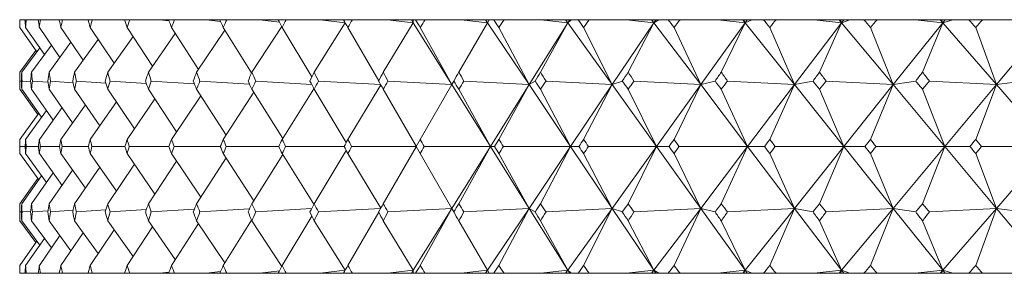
# Model space of a CAD drawing. Header units: inches. Extents: x 1.9 to 18.8, y 1.1 to 16.1.
# Tile 29 of 34: x 16.773 to 17.259, y 11.302 to 11.427. Entities that reach past the tile are written whole.
import ezdxf

# ---------------------------------------------------------------- set-up
doc = ezdxf.new("R2010")
doc.units = ezdxf.units.IN
doc.header["$MEASUREMENT"] = 0

msp = doc.modelspace()

# ---------------------------------------------------------------- linework, layer by layer
at = {"color": 7, "linetype": 'Continuous', "lineweight": 15}
for p, q in [((16.7734, 11.42742), (16.77328, 11.42742)), ((16.7734, 11.42742), (16.77591, 11.42742)), ((16.77653, 11.42742), (16.77591, 11.42742)), ((16.77653, 11.42742), (16.78243, 11.42742)), ((16.78355, 11.42742), (16.78243, 11.42742)), ((16.78355, 11.42742), (16.79282, 11.42742)), ((16.79443, 11.42742), (16.79282, 11.42742)), ((16.79443, 11.42742), (16.80704, 11.42742)), ((16.80914, 11.42742), (16.80704, 11.42742)), ((16.80914, 11.42742), (16.8233, 11.42742)), ((16.82512, 11.42718), (16.8233, 11.42742)), ((16.8233, 11.42742), (16.82503, 11.42742)), ((16.82762, 11.42742), (16.82503, 11.42742)), ((16.82762, 11.42742), (16.84253, 11.42742)), ((16.84696, 11.42684), (16.84253, 11.42742)), ((16.84253, 11.42742), (16.84673, 11.42742)), ((16.84978, 11.42742), (16.84673, 11.42742)), ((16.84978, 11.42742), (16.86539, 11.42742)), ((16.87245, 11.42653), (16.86539, 11.42742)), ((16.86539, 11.42742), (16.87204, 11.42742)), ((16.87556, 11.42742), (16.87204, 11.42742)), ((16.87556, 11.42742), (16.8918, 11.42742)), ((16.90148, 11.42624), (16.8918, 11.42742)), ((16.8918, 11.42742), (16.90087, 11.42742)), ((16.90483, 11.42742), (16.90087, 11.42742)), ((16.90483, 11.42742), (16.92164, 11.42742)), ((16.93394, 11.42597), (16.92164, 11.42742)), ((16.92164, 11.42742), (16.93311, 11.42742)), ((16.9375, 11.42742), (16.93311, 11.42742)), ((16.9375, 11.42742), (16.95481, 11.42742)), ((16.96756, 11.42595), (16.95481, 11.42742)), ((16.95481, 11.42742), (16.96664, 11.42742)), ((16.96664, 11.42742), (16.96756, 11.42595)), ((16.96664, 11.42742), (16.96674, 11.42742)), ((16.96674, 11.42742), (16.96756, 11.42595)), ((16.96674, 11.42742), (16.96751, 11.42742)), ((16.96756, 11.42595), (16.96751, 11.42742)), ((16.96751, 11.42742), (16.96862, 11.42742)), ((16.97342, 11.42742), (16.96862, 11.42742)), ((16.97342, 11.42742), (16.99116, 11.42742)), ((17.00417, 11.42595), (16.99116, 11.42742)), ((16.99116, 11.42742), (17.00318, 11.42742)), ((17.00318, 11.42742), (17.00417, 11.42595)), ((17.00318, 11.42742), (17.00339, 11.42742)), ((17.00339, 11.42742), (17.00417, 11.42595)), ((17.00339, 11.42742), (17.00497, 11.42742)), ((17.00417, 11.42595), (17.00497, 11.42742)), ((17.00497, 11.42742), (17.00726, 11.42742)), ((17.01246, 11.42742), (17.00726, 11.42742)), ((17.01246, 11.42742), (17.03056, 11.42742)), ((17.04379, 11.42595), (17.03056, 11.42742)), ((17.03056, 11.42742), (17.04273, 11.42742)), ((17.04273, 11.42742), (17.04379, 11.42595)), ((17.04273, 11.42742), (17.04305, 11.42742)), ((17.04305, 11.42742), (17.04379, 11.42595)), ((17.04305, 11.42742), (17.04471, 11.42742)), ((17.04379, 11.42595), (17.04543, 11.42742)), ((17.04471, 11.42742), (17.04379, 11.42595)), ((17.04471, 11.42742), (17.04543, 11.42742)), ((17.04543, 11.42742), (17.04889, 11.42742)), ((17.05446, 11.42742), (17.04889, 11.42742)), ((17.05446, 11.42742), (17.07286, 11.42742)), ((17.08624, 11.42595), (17.07286, 11.42742)), ((17.07286, 11.42742), (17.08512, 11.42742)), ((17.08512, 11.42742), (17.08624, 11.42595)), ((17.08512, 11.42742), (17.08554, 11.42742)), ((17.08554, 11.42742), (17.08624, 11.42595)), ((17.08554, 11.42742), (17.08723, 11.42742)), ((17.08624, 11.42595), (17.08872, 11.42742)), ((17.08723, 11.42742), (17.08624, 11.42595)), ((17.08723, 11.42742), (17.08872, 11.42742)), ((17.08872, 11.42742), (17.09334, 11.42742)), ((17.09926, 11.42742), (17.09334, 11.42742)), ((17.09926, 11.42742), (17.11788, 11.42742)), ((17.13136, 11.42595), (17.11788, 11.42742)), ((17.11788, 11.42742), (17.13018, 11.42742)), ((17.13018, 11.42742), (17.13136, 11.42595)), ((17.13018, 11.42742), (17.13071, 11.42742)), ((17.13071, 11.42742), (17.13136, 11.42595)), ((17.13071, 11.42742), (17.13242, 11.42742)), ((17.13136, 11.42595), (17.13468, 11.42742)), ((17.13242, 11.42742), (17.13136, 11.42595)), ((17.13242, 11.42742), (17.13468, 11.42742)), ((17.13468, 11.42742), (17.14044, 11.42742)), ((17.14668, 11.42742), (17.14044, 11.42742)), ((17.14668, 11.42742), (17.16544, 11.42742)), ((17.17898, 11.42595), (17.16544, 11.42742)), ((17.16544, 11.42742), (17.17775, 11.42742)), ((17.17775, 11.42742), (17.17898, 11.42595)), ((17.17775, 11.42742), (17.17838, 11.42742)), ((17.17838, 11.42742), (17.17898, 11.42595)), ((17.17838, 11.42742), (17.1801, 11.42742)), ((17.17898, 11.42595), (17.18311, 11.42742)), ((17.1801, 11.42742), (17.17898, 11.42595)), ((17.1801, 11.42742), (17.18311, 11.42742)), ((17.18311, 11.42742), (17.18999, 11.42742)), ((17.19653, 11.42742), (17.18999, 11.42742)), ((17.19653, 11.42742), (17.21537, 11.42742)), ((17.2289, 11.42595), (17.21537, 11.42742)), ((17.21537, 11.42742), (17.22762, 11.42742)), ((17.22762, 11.42742), (17.2289, 11.42595)), ((17.22762, 11.42742), (17.22835, 11.42742)), ((17.22835, 11.42742), (17.2289, 11.42595)), ((17.22835, 11.42742), (17.23008, 11.42742)), ((17.2289, 11.42595), (17.23384, 11.42742)), ((17.23008, 11.42742), (17.2289, 11.42595)), ((17.23008, 11.42742), (17.23384, 11.42742)), ((17.23384, 11.42742), (17.2418, 11.42742)), ((17.24862, 11.42742), (17.2418, 11.42742)), ((17.24862, 11.42742), (17.26745, 11.42742)), ((16.77333, 11.42362), (16.78168, 11.41155)), ((16.77621, 11.42362), (16.78547, 11.4102)), ((16.78298, 11.42362), (16.79312, 11.40882)), ((16.79362, 11.42362), (16.8046, 11.40742)), ((16.80808, 11.42362), (16.81986, 11.40598)), ((16.82632, 11.42362), (16.83885, 11.40448)), ((16.84825, 11.42362), (16.86149, 11.40292)), ((16.86058, 11.40157), (16.8746, 11.42231)), ((16.87379, 11.42362), (16.88773, 11.4012)), ((16.88789, 11.40157), (16.90262, 11.42404)), ((16.90285, 11.42362), (16.91752, 11.39921)), ((16.91865, 11.40157), (16.93401, 11.42585)), ((16.93529, 11.42362), (16.95051, 11.39732)), ((16.95275, 11.40157), (16.96756, 11.42595)), ((16.96756, 11.42595), (16.98663, 11.39541)), ((16.97101, 11.42362), (16.98663, 11.39541)), ((16.99005, 11.40157), (17.00417, 11.42595)), ((17.00417, 11.42595), (17.02471, 11.39541)), ((17.00985, 11.42362), (17.02471, 11.39541)), ((17.04379, 11.42595), (17.02471, 11.39541)), ((17.0304, 11.40157), (17.04379, 11.42595)), ((17.04379, 11.42595), (17.0657, 11.39541)), ((17.05167, 11.42362), (17.0657, 11.39541)), ((17.08624, 11.42595), (17.0657, 11.39541)), ((17.07364, 11.40157), (17.08624, 11.42595)), ((17.08624, 11.42595), (17.10945, 11.39541)), ((17.09629, 11.42362), (17.10945, 11.39541)), ((17.13136, 11.42595), (17.10945, 11.39541)), ((17.11961, 11.40157), (17.13136, 11.42595)), ((17.13136, 11.42595), (17.15577, 11.39541)), ((17.14355, 11.42362), (17.15577, 11.39541)), ((17.17898, 11.42595), (17.15577, 11.39541)), ((17.16811, 11.40157), (17.17898, 11.42595)), ((17.17898, 11.42595), (17.20449, 11.39541)), ((17.19325, 11.42362), (17.20449, 11.39541)), ((17.2289, 11.42595), (17.20449, 11.39541)), ((17.21896, 11.40157), (17.2289, 11.42595)), ((17.2289, 11.42595), (17.25542, 11.39541)), ((17.2452, 11.42362), (17.25542, 11.39541)), ((17.28093, 11.42595), (17.25542, 11.39541)), ((16.80037, 11.40157), (16.81202, 11.41772)), ((16.81673, 11.40157), (16.82922, 11.41918)), ((16.83683, 11.40157), (16.85011, 11.42071)), ((16.77428, 11.40157), (16.78316, 11.41355)), ((16.77911, 11.40157), (16.78894, 11.41491)), ((16.78782, 11.40157), (16.79858, 11.4163)), ((16.78124, 11.41219), (16.77336, 11.40157)), ((16.77411, 11.39714), (16.7733, 11.39721)), ((16.78221, 11.3807), (16.77336, 11.39321)), ((16.78408, 11.37934), (16.77428, 11.39321)), ((16.77872, 11.39685), (16.77448, 11.39721)), ((16.78982, 11.37797), (16.77911, 11.39321)), ((16.78724, 11.3966), (16.77955, 11.39721)), ((16.7994, 11.37659), (16.78782, 11.39321)), ((16.79964, 11.39638), (16.78851, 11.39721)), ((16.81278, 11.37516), (16.80037, 11.39321)), ((16.81586, 11.39619), (16.80132, 11.39721)), ((16.82992, 11.3737), (16.81673, 11.39321)), ((16.83584, 11.39601), (16.81792, 11.39721)), ((16.85075, 11.37217), (16.83683, 11.39321)), ((16.85949, 11.39585), (16.83825, 11.39721)), ((16.87518, 11.37056), (16.86058, 11.39321)), ((16.88673, 11.39569), (16.86223, 11.39721)), ((16.90311, 11.36885), (16.88789, 11.39321)), ((16.91743, 11.39555), (16.88977, 11.39721)), ((16.90285, 11.36843), (16.91855, 11.39341)), ((16.93451, 11.36693), (16.91865, 11.39321)), ((16.95149, 11.39542), (16.92076, 11.39721)), ((16.93529, 11.36843), (16.95155, 11.3953)), ((16.96906, 11.36504), (16.95275, 11.39321)), ((16.98663, 11.39541), (16.95507, 11.39721)), ((16.97101, 11.36843), (16.98663, 11.39541)), ((16.98663, 11.39541), (16.98755, 11.39721)), ((16.98663, 11.39541), (17.00567, 11.36492)), ((17.00567, 11.36492), (16.99005, 11.39321)), ((17.02471, 11.39541), (16.99257, 11.39721)), ((17.02471, 11.39541), (17.00567, 11.36492)), ((17.00985, 11.36843), (17.02471, 11.39541)), ((17.02471, 11.39541), (17.02771, 11.39721)), ((17.02471, 11.39541), (17.04521, 11.36492)), ((17.04521, 11.36492), (17.0304, 11.39321)), ((17.0657, 11.39541), (17.03311, 11.39721)), ((17.0657, 11.39541), (17.04521, 11.36492)), ((17.05167, 11.36843), (17.0657, 11.39541)), ((17.0657, 11.39541), (17.07077, 11.39721)), ((17.0657, 11.39541), (17.08757, 11.36492)), ((17.08757, 11.36492), (17.07364, 11.39321)), ((17.10945, 11.39541), (17.07653, 11.39721)), ((17.10945, 11.39541), (17.08757, 11.36492)), ((17.09629, 11.36843), (17.10945, 11.39541)), ((17.10945, 11.39541), (17.11656, 11.39721)), ((17.10945, 11.39541), (17.13261, 11.36492)), ((17.13261, 11.36492), (17.11961, 11.39321)), ((17.15577, 11.39541), (17.12266, 11.39721)), ((17.15577, 11.39541), (17.13261, 11.36492)), ((17.14355, 11.36843), (17.15577, 11.39541)), ((17.15577, 11.39541), (17.1649, 11.39721)), ((17.15577, 11.39541), (17.18013, 11.36492)), ((17.18013, 11.36492), (17.16811, 11.39321)), ((17.20449, 11.39541), (17.17132, 11.39721)), ((17.20449, 11.39541), (17.18013, 11.36492)), ((17.19325, 11.36843), (17.20449, 11.39541)), ((17.20449, 11.39541), (17.21561, 11.39721)), ((17.20449, 11.39541), (17.22996, 11.36492)), ((17.22996, 11.36492), (17.21896, 11.39321)), ((17.25542, 11.39541), (17.22232, 11.39721)), ((17.25542, 11.39541), (17.22996, 11.36492)), ((17.2452, 11.36843), (17.25542, 11.39541)), ((17.25542, 11.39541), (17.26848, 11.39721)), ((17.25542, 11.39541), (17.28188, 11.36492)), ((16.82632, 11.36843), (16.84, 11.38841)), ((16.84825, 11.36843), (16.86266, 11.38998)), ((16.87379, 11.36843), (16.88887, 11.39163)), ((16.78298, 11.36843), (16.79418, 11.38407)), ((16.79362, 11.36843), (16.8057, 11.38547)), ((16.80808, 11.36843), (16.82099, 11.38692)), ((16.77333, 11.36843), (16.78267, 11.38133)), ((16.77621, 11.36843), (16.7865, 11.38269)), ((16.77595, 11.36492), (16.77339, 11.36492)), ((16.78251, 11.36492), (16.77647, 11.36492)), ((16.79294, 11.36492), (16.78345, 11.36492)), ((16.8072, 11.36492), (16.7943, 11.36492)), ((16.82524, 11.36492), (16.80897, 11.36492)), ((16.84697, 11.36492), (16.82741, 11.36492)), ((16.87232, 11.36492), (16.84954, 11.36492)), ((16.90119, 11.36492), (16.87527, 11.36492)), ((16.93346, 11.36492), (16.90451, 11.36492)), ((16.969, 11.36492), (16.93714, 11.36492)), ((16.96906, 11.36481), (16.95275, 11.33664)), ((16.97101, 11.36843), (16.969, 11.36492)), ((16.969, 11.36492), (16.97101, 11.36142)), ((17.00567, 11.36492), (16.97303, 11.36492)), ((16.98663, 11.33444), (17.00567, 11.36492)), ((17.00567, 11.36492), (16.99005, 11.33664)), ((17.02471, 11.33444), (17.00567, 11.36492)), ((17.00567, 11.36492), (17.00768, 11.36492)), ((17.04521, 11.36492), (17.01204, 11.36492)), ((17.02471, 11.33444), (17.04521, 11.36492)), ((17.04521, 11.36492), (17.0304, 11.33664)), ((17.0657, 11.33444), (17.04521, 11.36492)), ((17.04521, 11.36492), (17.04934, 11.36492)), ((17.08757, 11.36492), (17.05401, 11.36492)), ((17.0657, 11.33444), (17.08757, 11.36492)), ((17.08757, 11.36492), (17.07364, 11.33664)), ((17.10945, 11.33444), (17.08757, 11.36492)), ((17.08757, 11.36492), (17.09381, 11.36492)), ((17.13261, 11.36492), (17.09878, 11.36492)), ((17.10945, 11.33444), (17.13261, 11.36492)), ((17.13261, 11.36492), (17.11961, 11.33664)), ((17.15577, 11.33444), (17.13261, 11.36492)), ((17.13261, 11.36492), (17.14093, 11.36492)), ((17.18013, 11.36492), (17.14618, 11.36492)), ((17.15577, 11.33444), (17.18013, 11.36492)), ((17.18013, 11.36492), (17.16811, 11.33664)), ((17.20449, 11.33444), (17.18013, 11.36492)), ((17.18013, 11.36492), (17.19051, 11.36492)), ((17.22996, 11.36492), (17.19601, 11.36492)), ((17.20449, 11.33444), (17.22996, 11.36492)), ((17.22996, 11.36492), (17.21896, 11.33664)), ((17.25542, 11.33444), (17.22996, 11.36492)), ((17.22996, 11.36492), (17.24234, 11.36492)), ((17.28188, 11.36492), (17.24807, 11.36492)), ((17.25542, 11.33444), (17.28188, 11.36492)), ((16.78267, 11.34852), (16.77333, 11.36142)), ((16.7865, 11.34716), (16.77621, 11.36142)), ((16.79418, 11.34578), (16.78298, 11.36142)), ((16.8057, 11.34438), (16.79362, 11.36142)), ((16.82099, 11.34293), (16.80808, 11.36142)), ((16.84, 11.34144), (16.82632, 11.36142)), ((16.86266, 11.33987), (16.84825, 11.36142)), ((16.87518, 11.35929), (16.86058, 11.33664)), ((16.88887, 11.33822), (16.87379, 11.36142)), ((16.90311, 11.361), (16.88789, 11.33664)), ((16.91855, 11.33644), (16.90285, 11.36142)), ((16.93451, 11.36292), (16.91865, 11.33664)), ((16.95155, 11.33455), (16.93529, 11.36142)), ((16.98663, 11.33444), (16.97101, 11.36142)), ((17.02471, 11.33444), (17.00985, 11.36142)), ((17.0657, 11.33444), (17.05167, 11.36142)), ((17.10945, 11.33444), (17.09629, 11.36142)), ((17.15577, 11.33444), (17.14355, 11.36142)), ((17.20449, 11.33444), (17.19325, 11.36142)), ((17.25542, 11.33444), (17.2452, 11.36142)), ((16.81278, 11.35469), (16.80037, 11.33664)), ((16.82992, 11.35615), (16.81673, 11.33664)), ((16.85075, 11.35768), (16.83683, 11.33664)), ((16.78221, 11.34915), (16.77336, 11.33664)), ((16.78408, 11.35051), (16.77428, 11.33664)), ((16.78982, 11.35188), (16.77911, 11.33664)), ((16.7994, 11.35326), (16.78782, 11.33664)), ((16.95507, 11.33264), (16.98663, 11.33444)), ((16.96756, 11.3039), (16.98663, 11.33444)), ((16.98663, 11.33444), (16.97101, 11.30623)), ((16.98755, 11.33264), (16.98663, 11.33444)), ((16.99257, 11.33264), (17.02471, 11.33444)), ((17.00417, 11.3039), (17.02471, 11.33444)), ((17.02471, 11.33444), (17.00985, 11.30623)), ((17.02771, 11.33264), (17.02471, 11.33444)), ((17.04379, 11.3039), (17.02471, 11.33444)), ((17.03311, 11.33264), (17.0657, 11.33444)), ((17.04379, 11.3039), (17.0657, 11.33444)), ((17.0657, 11.33444), (17.05167, 11.30623)), ((17.07077, 11.33264), (17.0657, 11.33444)), ((17.08624, 11.3039), (17.0657, 11.33444)), ((17.07653, 11.33264), (17.10945, 11.33444)), ((17.08624, 11.3039), (17.10945, 11.33444)), ((17.10945, 11.33444), (17.09629, 11.30623)), ((17.11656, 11.33264), (17.10945, 11.33444)), ((17.13136, 11.3039), (17.10945, 11.33444)), ((17.12266, 11.33264), (17.15577, 11.33444)), ((17.13136, 11.3039), (17.15577, 11.33444)), ((17.15577, 11.33444), (17.14355, 11.30623)), ((17.1649, 11.33264), (17.15577, 11.33444)), ((17.17898, 11.3039), (17.15577, 11.33444)), ((17.17132, 11.33264), (17.20449, 11.33444)), ((17.17898, 11.3039), (17.20449, 11.33444)), ((17.20449, 11.33444), (17.19325, 11.30623)), ((17.21561, 11.33264), (17.20449, 11.33444)), ((17.2289, 11.3039), (17.20449, 11.33444)), ((17.22232, 11.33264), (17.25542, 11.33444)), ((17.2289, 11.3039), (17.25542, 11.33444)), ((17.25542, 11.33444), (17.2452, 11.30623)), ((17.26848, 11.33264), (17.25542, 11.33444)), ((17.28093, 11.3039), (17.25542, 11.33444)), ((16.7733, 11.33264), (16.77411, 11.33271)), ((16.77448, 11.33264), (16.77872, 11.333)), ((16.77955, 11.33264), (16.78724, 11.33325)), ((16.78851, 11.33264), (16.79964, 11.33347)), ((16.80132, 11.33264), (16.81586, 11.33366)), ((16.81792, 11.33264), (16.83584, 11.33384)), ((16.83825, 11.33264), (16.85949, 11.334)), ((16.86223, 11.33264), (16.88673, 11.33416)), ((16.88977, 11.33264), (16.91743, 11.3343)), ((16.91752, 11.33064), (16.90285, 11.30623)), ((16.92076, 11.33264), (16.95149, 11.33443)), ((16.95051, 11.33253), (16.93529, 11.30623)), ((16.77336, 11.32828), (16.78124, 11.31766)), ((16.78316, 11.3163), (16.77428, 11.32828)), ((16.78894, 11.31494), (16.77911, 11.32828)), ((16.79858, 11.31355), (16.78782, 11.32828)), ((16.81202, 11.31213), (16.80037, 11.32828)), ((16.82922, 11.31067), (16.81673, 11.32828)), ((16.83885, 11.32537), (16.82632, 11.30623)), ((16.85011, 11.30914), (16.83683, 11.32828)), ((16.86149, 11.32693), (16.84825, 11.30623)), ((16.8746, 11.30754), (16.86058, 11.32828)), ((16.88773, 11.32865), (16.87379, 11.30623)), ((16.90262, 11.30581), (16.88789, 11.32828)), ((16.93401, 11.304), (16.91865, 11.32828)), ((16.96756, 11.3039), (16.95275, 11.32828)), ((17.00417, 11.3039), (16.99005, 11.32828)), ((17.04379, 11.3039), (17.0304, 11.32828)), ((17.08624, 11.3039), (17.07364, 11.32828)), ((17.13136, 11.3039), (17.11961, 11.32828)), ((17.17898, 11.3039), (17.16811, 11.32828)), ((17.2289, 11.3039), (17.21896, 11.32828)), ((16.79312, 11.32103), (16.78298, 11.30623)), ((16.8046, 11.32243), (16.79362, 11.30623)), ((16.81986, 11.32387), (16.80808, 11.30623)), ((16.78168, 11.3183), (16.77333, 11.30623)), ((16.78547, 11.31965), (16.77621, 11.30623)), ((16.7734, 11.30242), (16.77328, 11.30242)), ((16.7734, 11.30242), (16.77591, 11.30242)), ((16.77653, 11.30242), (16.77591, 11.30242)), ((16.77653, 11.30242), (16.78243, 11.30242)), ((16.78355, 11.30242), (16.78243, 11.30242)), ((16.78355, 11.30242), (16.79282, 11.30242)), ((16.79443, 11.30242), (16.79282, 11.30242)), ((16.79443, 11.30242), (16.80704, 11.30242)), ((16.80914, 11.30242), (16.80704, 11.30242)), ((16.80914, 11.30242), (16.8233, 11.30242)), ((16.8233, 11.30242), (16.82512, 11.30267)), ((16.8233, 11.30242), (16.82503, 11.30242)), ((16.82762, 11.30242), (16.82503, 11.30242)), ((16.82762, 11.30242), (16.84253, 11.30242)), ((16.84253, 11.30242), (16.84696, 11.30301)), ((16.84253, 11.30242), (16.84673, 11.30242)), ((16.84978, 11.30242), (16.84673, 11.30242)), ((16.84978, 11.30242), (16.86539, 11.30242)), ((16.86539, 11.30242), (16.87245, 11.30332)), ((16.86539, 11.30242), (16.87204, 11.30242)), ((16.87556, 11.30242), (16.87204, 11.30242)), ((16.87556, 11.30242), (16.8918, 11.30242)), ((16.8918, 11.30242), (16.90148, 11.30361)), ((16.8918, 11.30242), (16.90087, 11.30242)), ((16.90483, 11.30242), (16.90087, 11.30242)), ((16.90483, 11.30242), (16.92164, 11.30242)), ((16.92164, 11.30242), (16.93394, 11.30388)), ((16.92164, 11.30242), (16.93311, 11.30242)), ((16.9375, 11.30242), (16.93311, 11.30242)), ((16.9375, 11.30242), (16.95481, 11.30242)), ((16.95481, 11.30242), (16.96756, 11.3039)), ((16.95481, 11.30242), (16.96664, 11.30242)), ((16.96664, 11.30242), (16.96756, 11.3039)), ((16.96664, 11.30242), (16.96674, 11.30242)), ((16.96756, 11.3039), (16.96674, 11.30242)), ((16.96674, 11.30242), (16.96751, 11.30242)), ((16.96751, 11.30242), (16.96756, 11.3039)), ((16.96751, 11.30242), (16.96862, 11.30242)), ((16.97342, 11.30242), (16.96862, 11.30242)), ((16.97342, 11.30242), (16.99116, 11.30242)), ((16.99116, 11.30242), (17.00417, 11.3039)), ((16.99116, 11.30242), (17.00318, 11.30242)), ((17.00318, 11.30242), (17.00417, 11.3039)), ((17.00318, 11.30242), (17.00339, 11.30242)), ((17.00417, 11.3039), (17.00339, 11.30242)), ((17.00339, 11.30242), (17.00497, 11.30242)), ((17.00497, 11.30242), (17.00417, 11.3039)), ((17.00497, 11.30242), (17.00726, 11.30242)), ((17.01246, 11.30242), (17.00726, 11.30242)), ((17.01246, 11.30242), (17.03056, 11.30242)), ((17.03056, 11.30242), (17.04379, 11.3039)), ((17.03056, 11.30242), (17.04273, 11.30242)), ((17.04273, 11.30242), (17.04379, 11.3039)), ((17.04273, 11.30242), (17.04305, 11.30242)), ((17.04379, 11.3039), (17.04305, 11.30242)), ((17.04305, 11.30242), (17.04471, 11.30242)), ((17.04543, 11.30242), (17.04379, 11.3039)), ((17.04471, 11.30242), (17.04379, 11.3039)), ((17.04471, 11.30242), (17.04543, 11.30242)), ((17.04543, 11.30242), (17.04889, 11.30242)), ((17.05446, 11.30242), (17.04889, 11.30242)), ((17.05446, 11.30242), (17.07286, 11.30242)), ((17.07286, 11.30242), (17.08624, 11.3039)), ((17.07286, 11.30242), (17.08512, 11.30242)), ((17.08512, 11.30242), (17.08624, 11.3039)), ((17.08512, 11.30242), (17.08554, 11.30242)), ((17.08624, 11.3039), (17.08554, 11.30242)), ((17.08554, 11.30242), (17.08723, 11.30242)), ((17.08872, 11.30242), (17.08624, 11.3039)), ((17.08723, 11.30242), (17.08624, 11.3039)), ((17.08723, 11.30242), (17.08872, 11.30242)), ((17.08872, 11.30242), (17.09334, 11.30242)), ((17.09926, 11.30242), (17.09334, 11.30242)), ((17.09926, 11.30242), (17.11788, 11.30242)), ((17.11788, 11.30242), (17.13136, 11.3039)), ((17.11788, 11.30242), (17.13018, 11.30242)), ((17.13018, 11.30242), (17.13136, 11.3039)), ((17.13018, 11.30242), (17.13071, 11.30242)), ((17.13136, 11.3039), (17.13071, 11.30242)), ((17.13071, 11.30242), (17.13242, 11.30242)), ((17.13468, 11.30242), (17.13136, 11.3039)), ((17.13242, 11.30242), (17.13136, 11.3039)), ((17.13242, 11.30242), (17.13468, 11.30242)), ((17.13468, 11.30242), (17.14044, 11.30242)), ((17.14668, 11.30242), (17.14044, 11.30242)), ((17.14668, 11.30242), (17.16544, 11.30242)), ((17.16544, 11.30242), (17.17898, 11.3039)), ((17.16544, 11.30242), (17.17775, 11.30242)), ((17.17775, 11.30242), (17.17898, 11.3039)), ((17.17775, 11.30242), (17.17838, 11.30242)), ((17.17898, 11.3039), (17.17838, 11.30242)), ((17.17838, 11.30242), (17.1801, 11.30242)), ((17.18311, 11.30242), (17.17898, 11.3039)), ((17.1801, 11.30242), (17.17898, 11.3039)), ((17.1801, 11.30242), (17.18311, 11.30242)), ((17.18311, 11.30242), (17.18999, 11.30242)), ((17.19653, 11.30242), (17.18999, 11.30242)), ((17.19653, 11.30242), (17.21537, 11.30242)), ((17.21537, 11.30242), (17.2289, 11.3039)), ((17.21537, 11.30242), (17.22762, 11.30242)), ((17.22762, 11.30242), (17.2289, 11.3039)), ((17.22762, 11.30242), (17.22835, 11.30242)), ((17.2289, 11.3039), (17.22835, 11.30242)), ((17.22835, 11.30242), (17.23008, 11.30242)), ((17.23384, 11.30242), (17.2289, 11.3039)), ((17.23008, 11.30242), (17.2289, 11.3039)), ((17.23008, 11.30242), (17.23384, 11.30242)), ((17.23384, 11.30242), (17.2418, 11.30242)), ((17.24862, 11.30242), (17.2418, 11.30242)), ((17.24862, 11.30242), (17.26745, 11.30242))]:
    msp.add_line(p, q, dxfattribs=at)
for centre, major_axis, ratio, start_param, end_param in [((17.76322, 9.99314), (-0.89594, 1.70031), 0.247712, 0.45023, 0.454272), ((17.76322, 9.99314), (-0.88538, 1.69913), 0.260688, 0.445009, 0.449051), ((17.76322, 9.99314), (-0.91624, 1.70282), 0.220214, 0.462082, 0.466123), ((17.76322, 9.99314), (-0.86084, 1.69669), 0.28817, 0.434844, 0.438886), ((17.76322, 9.99314), (-0.93385, 1.70526), 0.192741, 0.474861, 0.478902), ((17.76322, 9.99314), (-0.83316, 1.69445), 0.315584, 0.426078, 0.43012), ((17.76322, 9.99314), (-0.94891, 1.70754), 0.16531, 0.488414, 0.492456), ((17.76322, 9.99314), (-0.80209, 1.69253), 0.342857, 0.418949, 0.422991), ((17.76322, 9.99314), (-0.96151, 1.70959), 0.137928, 0.502604, 0.506645), ((17.76322, 9.99314), (-0.76735, 1.69108), 0.369893, 0.413727, 0.417769), ((17.76322, 9.99314), (-0.97174, 1.71136), 0.110596, 0.517306, 0.521348), ((17.76322, 9.99314), (-0.72858, 1.69021), 0.396562, 0.410717, 0.414758), ((17.76322, 9.99314), (-0.97966, 1.71279), 0.083309, 0.532408, 0.53645), ((17.76322, 9.99314), (-0.68539, 1.69008), 0.422693, 0.410255, 0.414297), ((17.76322, 9.99314), (-0.98533, 1.71384), 0.056059, 0.547804, 0.551845), ((17.76322, 9.99314), (-0.63732, 1.69079), 0.448062, 0.41271, 0.416751), ((17.76322, 9.99314), (-0.98876, 1.71449), 0.028835, 0.563394, 0.567436), ((17.76322, 9.99314), (-0.58391, 1.6924), 0.472389, 0.418461, 0.422502), ((17.76322, 9.99314), (-0.99, 1.71473), 0.001626, 0.579083, 0.583125), ((17.76322, 9.99314), (-0.52467, 1.69492), 0.495323, 0.427877, 0.431919), ((17.76322, 9.99314), (-0.98903, 1.71454), 0.025583, 5.684365, 5.688407), ((17.76322, 9.99314), (-0.45922, 1.69825), 0.516444, 0.44127, 0.445311), ((17.76322, 9.99314), (-0.98585, 1.71394), 0.052805, 5.668758, 5.6728), ((17.76322, 9.99314), (-0.38731, 1.70215), 0.535261, 0.458826, 0.462868), ((17.76322, 9.99314), (-0.98046, 1.71293), 0.080051, 5.653334, 5.657375), ((17.76322, 9.99314), (-0.309, 1.70625), 0.551233, 0.480524, 0.484565), ((17.76322, 9.99314), (-0.97281, 1.71155), 0.107333, 5.638191, 5.642233), ((17.76322, 9.99314), (-0.22481, 1.71004), 0.56381, 0.506035, 0.510077), ((17.76322, 9.99314), (-0.96285, 1.70982), 0.13466, 5.623435, 5.627477), ((17.76322, 9.99314), (-0.13582, 1.71297), 0.57248, 0.534663, 0.538704), ((17.76322, 9.99314), (-0.95054, 1.7078), 0.162036, 5.609178, 5.61322), ((17.76322, 9.99314), (-0.04367, 1.71455), 0.576851, 0.565332, 0.569373), ((17.76322, 9.99314), (-0.93578, 1.70554), 0.189461, 5.595542, 5.599584), ((17.76322, 9.99314), (0.04954, 1.71449), 0.576707, 0.596685, 0.600727), ((17.76322, 12.73671), (0.86084, 1.69669), 0.28817, 2.608459, 2.612515), ((17.76322, 12.73671), (0.8728, 1.69782), 0.275208, 2.603824, 2.60788), ((17.76322, 12.73671), (0.83316, 1.69445), 0.315584, 2.617225, 2.621281), ((17.76322, 12.73671), (0.89594, 1.70031), 0.247712, 2.593073, 2.597129), ((17.76322, 12.73671), (0.80209, 1.69253), 0.342857, 2.624354, 2.62841), ((17.76322, 12.73671), (0.91624, 1.70282), 0.220214, 2.581222, 2.585277), ((17.76322, 12.73671), (0.76735, 1.69108), 0.369893, 2.629576, 2.633632), ((17.76322, 12.73671), (0.93385, 1.70526), 0.192741, 2.568442, 2.572498), ((17.76322, 12.73671), (0.72858, 1.69021), 0.396562, 2.632586, 2.636642), ((17.76322, 12.73671), (0.94891, 1.70754), 0.16531, 2.554889, 2.558945), ((17.76322, 12.73671), (0.68539, 1.69008), 0.422693, 2.633048, 2.637104), ((17.76322, 12.73671), (0.96151, 1.70959), 0.137928, 2.5407, 2.544755), ((17.76322, 12.73671), (0.63732, 1.69079), 0.448062, 2.630594, 2.634649), ((17.76322, 12.73671), (0.97174, 1.71136), 0.110596, 2.525997, 2.530053), ((17.76322, 12.73671), (0.58391, 1.6924), 0.472389, 2.624843, 2.628898), ((17.76322, 12.73671), (0.97966, 1.71279), 0.083309, 2.510895, 2.514951), ((17.76322, 12.73671), (0.52467, 1.69492), 0.495323, 2.615426, 2.619482), ((17.76322, 12.73671), (0.98533, 1.71384), 0.056059, 2.4955, 2.499555), ((17.76322, 12.73671), (0.45922, 1.69825), 0.516444, 2.602034, 2.606089), ((17.76322, 12.73671), (0.98876, 1.71449), 0.028835, 2.479909, 2.483965), ((17.76322, 12.73671), (0.38731, 1.70215), 0.535261, 2.584477, 2.588533), ((17.76322, 12.73671), (0.99, 1.71473), 0.001626, 2.46422, 2.468276), ((17.76322, 12.73671), (0.309, 1.70625), 0.551233, 2.562779, 2.566835), ((17.76322, 12.73671), (0.98903, 1.71454), 0.025583, 3.830605, 3.834661), ((17.76322, 12.73671), (0.22481, 1.71004), 0.56381, 2.537268, 2.541324), ((17.76322, 12.73671), (0.98585, 1.71394), 0.052805, 3.846212, 3.850268), ((17.76322, 12.73671), (0.13582, 1.71297), 0.57248, 2.508641, 2.512697), ((17.76322, 12.73671), (0.98046, 1.71293), 0.080051, 3.861636, 3.865692), ((17.76322, 12.73671), (0.04367, 1.71455), 0.576851, 2.477972, 2.482027), ((17.76322, 12.73671), (0.97281, 1.71155), 0.107333, 3.876779, 3.880834), ((17.76322, 12.73671), (-0.04954, 1.71449), 0.576707, 2.446618, 2.450674), ((17.76322, 12.73671), (0.96285, 1.70982), 0.13466, 3.891535, 3.89559), ((17.76322, 12.73671), (-0.14155, 1.71282), 0.572056, 2.41604, 2.420096), ((17.76322, 9.99314), (-0.88538, 1.69913), 0.260688, 0.476411, 0.480466), ((17.76322, 9.99314), (-0.89594, 1.70031), 0.247712, 0.481632, 0.485688), ((17.76322, 9.99314), (-0.86084, 1.69669), 0.28817, 0.466246, 0.470302), ((17.76322, 9.99314), (-0.91624, 1.70282), 0.220214, 0.493483, 0.497539), ((17.76322, 9.99314), (-0.83316, 1.69445), 0.315584, 0.45748, 0.461536), ((17.76322, 9.99314), (-0.93385, 1.70526), 0.192741, 0.506263, 0.510318), ((17.76322, 9.99314), (-0.80209, 1.69253), 0.342857, 0.450351, 0.454407), ((17.76322, 9.99314), (-0.94891, 1.70754), 0.16531, 0.519816, 0.523871), ((17.76322, 9.99314), (-0.76735, 1.69108), 0.369893, 0.445129, 0.449185), ((17.76322, 9.99314), (-0.96151, 1.70959), 0.137928, 0.534005, 0.538061), ((17.76322, 9.99314), (-0.72858, 1.69021), 0.396562, 0.442118, 0.446174), ((17.76322, 9.99314), (-0.97174, 1.71136), 0.110596, 0.548708, 0.552764), ((17.76322, 9.99314), (-0.68539, 1.69008), 0.422693, 0.441657, 0.445713), ((17.76322, 9.99314), (-0.97966, 1.71279), 0.083309, 0.56381, 0.567866), ((17.76322, 9.99314), (-0.63732, 1.69079), 0.448062, 0.444111, 0.448167), ((17.76322, 9.99314), (-0.98533, 1.71384), 0.056059, 0.579205, 0.583261), ((17.76322, 9.99314), (-0.58391, 1.6924), 0.472389, 0.449862, 0.453918), ((17.76322, 9.99314), (-0.98876, 1.71449), 0.028835, 0.594796, 0.598852), ((17.76322, 9.99314), (-0.52467, 1.69492), 0.495323, 0.459279, 0.463334), ((17.76322, 9.99314), (-0.99, 1.71473), 0.001626, 0.610485, 0.614541), ((17.76322, 9.99314), (-0.45922, 1.69825), 0.516444, 0.472671, 0.476727), ((17.76322, 9.99314), (-0.98903, 1.71454), 0.025583, 5.652949, 5.657005), ((17.76322, 9.99314), (-0.38731, 1.70215), 0.535261, 0.490228, 0.494284), ((17.76322, 9.99314), (-0.98585, 1.71394), 0.052805, 5.637342, 5.641398), ((17.76322, 9.99314), (-0.309, 1.70625), 0.551233, 0.511925, 0.515981), ((17.76322, 9.99314), (-0.98046, 1.71293), 0.080051, 5.621918, 5.625974), ((17.76322, 9.99314), (-0.22481, 1.71004), 0.56381, 0.537437, 0.541493), ((17.76322, 9.99314), (-0.97281, 1.71155), 0.107333, 5.606775, 5.610831), ((17.76322, 9.99314), (-0.13582, 1.71297), 0.57248, 0.566064, 0.57012), ((17.76322, 9.99314), (-0.96285, 1.70982), 0.13466, 5.592019, 5.596075), ((17.76322, 9.99314), (-0.04367, 1.71455), 0.576851, 0.596733, 0.600789), ((17.76322, 9.99314), (-0.95054, 1.7078), 0.162036, 5.577762, 5.581818), ((17.76322, 9.99314), (0.04954, 1.71449), 0.576707, 0.628087, 0.632143), ((17.76322, 12.73671), (0.8728, 1.69782), 0.275208, 2.63524, 2.638637), ((17.76322, 9.99314), (-0.8728, 1.69782), 0.275208, 0.502955, 0.506353), ((17.76322, 12.73671), (0.86084, 1.69669), 0.28817, 2.639875, 2.643273), ((17.76322, 9.99314), (-0.86084, 1.69669), 0.28817, 0.49832, 0.501717), ((17.76322, 12.73671), (0.89594, 1.70031), 0.247712, 2.624489, 2.627886), ((17.76322, 9.99314), (-0.89594, 1.70031), 0.247712, 0.513706, 0.517104), ((17.76322, 12.73671), (0.83316, 1.69445), 0.315584, 2.648641, 2.652038), ((17.76322, 9.99314), (-0.83316, 1.69445), 0.315584, 0.489554, 0.492952), ((17.76322, 12.73671), (0.91624, 1.70282), 0.220214, 2.612637, 2.616035), ((17.76322, 9.99314), (-0.91624, 1.70282), 0.220214, 0.525558, 0.528955), ((17.76322, 12.73671), (0.80209, 1.69253), 0.342857, 2.65577, 2.659167), ((17.76322, 9.99314), (-0.80209, 1.69253), 0.342857, 0.482426, 0.485823), ((17.76322, 12.73671), (0.93385, 1.70526), 0.192741, 2.599858, 2.603256), ((17.76322, 9.99314), (-0.93385, 1.70526), 0.192741, 0.538337, 0.541734), ((17.76322, 12.73671), (0.76735, 1.69108), 0.369893, 2.660992, 2.664389), ((17.76322, 9.99314), (-0.76735, 1.69108), 0.369893, 0.477204, 0.480601), ((17.76322, 12.73671), (0.94891, 1.70754), 0.16531, 2.586305, 2.589703), ((17.76322, 9.99314), (-0.94891, 1.70754), 0.16531, 0.55189, 0.555287), ((17.76322, 12.73671), (0.72858, 1.69021), 0.396562, 2.664002, 2.6674), ((17.76322, 9.99314), (-0.72858, 1.69021), 0.396562, 0.474193, 0.47759), ((17.76322, 12.73671), (0.96151, 1.70959), 0.137928, 2.572115, 2.575513), ((17.76322, 9.99314), (-0.96151, 1.70959), 0.137928, 0.56608, 0.569477), ((17.76322, 12.73671), (0.68539, 1.69008), 0.422693, 2.664464, 2.667861), ((17.76322, 9.99314), (-0.68539, 1.69008), 0.422693, 0.473731, 0.477129), ((17.76322, 12.73671), (0.97174, 1.71136), 0.110596, 2.557413, 2.56081), ((17.76322, 9.99314), (-0.97174, 1.71136), 0.110596, 0.580782, 0.58418), ((17.76322, 12.73671), (0.63732, 1.69079), 0.448062, 2.662009, 2.665407), ((17.76322, 9.99314), (-0.63732, 1.69079), 0.448062, 0.476186, 0.479583), ((17.76322, 12.73671), (0.97966, 1.71279), 0.083309, 2.542311, 2.545709), ((17.76322, 9.99314), (-0.97966, 1.71279), 0.083309, 0.595884, 0.599281), ((17.76322, 12.73671), (0.58391, 1.6924), 0.472389, 2.656258, 2.659656), ((17.76322, 9.99314), (-0.58391, 1.6924), 0.472389, 0.481937, 0.485334), ((17.76322, 12.73671), (0.98533, 1.71384), 0.056059, 2.526915, 2.530313), ((17.76322, 9.99314), (-0.98533, 1.71384), 0.056059, 0.61128, 0.614677), ((17.76322, 12.73671), (0.52467, 1.69492), 0.495323, 2.646842, 2.65024), ((17.76322, 9.99314), (-0.52467, 1.69492), 0.495323, 0.491353, 0.49475), ((17.76322, 12.73671), (0.98876, 1.71449), 0.028835, 2.511325, 2.514722), ((17.76322, 9.99314), (-0.98876, 1.71449), 0.028835, 0.62687, 0.630268), ((17.76322, 12.73671), (0.45922, 1.69825), 0.516444, 2.633449, 2.636847), ((17.76322, 9.99314), (-0.45922, 1.69825), 0.516444, 0.504746, 0.508143), ((17.76322, 12.73671), (0.38731, 1.70215), 0.535261, 2.615893, 2.61929), ((17.76322, 9.99314), (-0.38731, 1.70215), 0.535261, 0.522303, 0.5257), ((17.76322, 12.73671), (0.98903, 1.71454), 0.025583, 3.799847, 3.803245), ((17.76322, 9.99314), (-0.98903, 1.71454), 0.025583, 5.621533, 5.624931), ((17.76322, 12.73671), (0.309, 1.70625), 0.551233, 2.594195, 2.597593), ((17.76322, 9.99314), (-0.309, 1.70625), 0.551233, 0.544, 0.547397), ((17.76322, 12.73671), (0.98585, 1.71394), 0.052805, 3.815455, 3.818852), ((17.76322, 9.99314), (-0.98585, 1.71394), 0.052805, 5.605926, 5.609323), ((17.76322, 12.73671), (0.22481, 1.71004), 0.56381, 2.568684, 2.572081), ((17.76322, 9.99314), (-0.22481, 1.71004), 0.56381, 0.569511, 0.572909), ((17.76322, 12.73671), (0.98046, 1.71293), 0.080051, 3.830879, 3.834276), ((17.76322, 9.99314), (-0.98046, 1.71293), 0.080051, 5.590502, 5.593899), ((17.76322, 12.73671), (0.13582, 1.71297), 0.57248, 2.540057, 2.543454), ((17.76322, 9.99314), (-0.13582, 1.71297), 0.57248, 0.598139, 0.601536), ((17.76322, 12.73671), (0.97281, 1.71155), 0.107333, 3.846021, 3.849419), ((17.76322, 9.99314), (-0.97281, 1.71155), 0.107333, 5.575359, 5.578757), ((17.76322, 12.73671), (0.04367, 1.71455), 0.576851, 2.509387, 2.512785), ((17.76322, 9.99314), (-0.04367, 1.71455), 0.576851, 0.628808, 0.632205), ((17.76322, 12.73671), (0.96285, 1.70982), 0.13466, 3.860777, 3.864175), ((17.76322, 9.99314), (-0.96285, 1.70982), 0.13466, 5.560603, 5.564001), ((17.76322, 12.73671), (-0.04954, 1.71449), 0.576707, 2.478034, 2.481432), ((17.76322, 9.99314), (0.04954, 1.71449), 0.576707, 0.660161, 0.663558), ((17.76322, 12.73671), (0.95054, 1.7078), 0.162036, 3.875034, 3.878432), ((17.76322, 9.99314), (-0.95054, 1.7078), 0.162036, 5.546346, 5.549743), ((17.76322, 12.73671), (-0.14155, 1.71282), 0.572056, 2.447456, 2.450853), ((17.76322, 9.99314), (0.14155, 1.71282), 0.572056, 0.690739, 0.694137), ((17.76322, 12.73671), (0.88538, 1.69913), 0.260688, 2.661126, 2.665182), ((17.76322, 12.73671), (0.89594, 1.70031), 0.247712, 2.655905, 2.659961), ((17.76322, 12.73671), (0.86084, 1.69669), 0.28817, 2.671291, 2.675347), ((17.76322, 12.73671), (0.91624, 1.70282), 0.220214, 2.644053, 2.648109), ((17.76322, 12.73671), (0.83316, 1.69445), 0.315584, 2.680057, 2.684113), ((17.76322, 12.73671), (0.93385, 1.70526), 0.192741, 2.631274, 2.63533), ((17.76322, 12.73671), (0.80209, 1.69253), 0.342857, 2.687186, 2.691242), ((17.76322, 12.73671), (0.94891, 1.70754), 0.16531, 2.617721, 2.621777), ((17.76322, 12.73671), (0.76735, 1.69108), 0.369893, 2.692408, 2.696464), ((17.76322, 12.73671), (0.96151, 1.70959), 0.137928, 2.603531, 2.607587), ((17.76322, 12.73671), (0.72858, 1.69021), 0.396562, 2.695418, 2.699474), ((17.76322, 12.73671), (0.97174, 1.71136), 0.110596, 2.588829, 2.592885), ((17.76322, 12.73671), (0.68539, 1.69008), 0.422693, 2.69588, 2.699936), ((17.76322, 12.73671), (0.97966, 1.71279), 0.083309, 2.573727, 2.577783), ((17.76322, 12.73671), (0.63732, 1.69079), 0.448062, 2.693425, 2.697481), ((17.76322, 12.73671), (0.98533, 1.71384), 0.056059, 2.558331, 2.562387), ((17.76322, 12.73671), (0.58391, 1.6924), 0.472389, 2.687674, 2.69173), ((17.76322, 12.73671), (0.98876, 1.71449), 0.028835, 2.542741, 2.546797), ((17.76322, 12.73671), (0.52467, 1.69492), 0.495323, 2.678258, 2.682314), ((17.76322, 12.73671), (0.99, 1.71473), 0.001626, 2.527051, 2.531107), ((17.76322, 12.73671), (0.45922, 1.69825), 0.516444, 2.664865, 2.668921), ((17.76322, 12.73671), (0.98903, 1.71454), 0.025583, 3.767773, 3.771829), ((17.76322, 12.73671), (0.38731, 1.70215), 0.535261, 2.647309, 2.651365), ((17.76322, 12.73671), (0.98585, 1.71394), 0.052805, 3.78338, 3.787436), ((17.76322, 12.73671), (0.309, 1.70625), 0.551233, 2.625611, 2.629667), ((17.76322, 12.73671), (0.98046, 1.71293), 0.080051, 3.798804, 3.80286), ((17.76322, 12.73671), (0.22481, 1.71004), 0.56381, 2.6001, 2.604156), ((17.76322, 12.73671), (0.97281, 1.71155), 0.107333, 3.813947, 3.818003), ((17.76322, 12.73671), (0.13582, 1.71297), 0.57248, 2.571472, 2.575528), ((17.76322, 12.73671), (0.96285, 1.70982), 0.13466, 3.828703, 3.832759), ((17.76322, 12.73671), (0.04367, 1.71455), 0.576851, 2.540803, 2.544859), ((17.76322, 12.73671), (0.95054, 1.7078), 0.162036, 3.84296, 3.847016), ((17.76322, 12.73671), (-0.04954, 1.71449), 0.576707, 2.50945, 2.513506), ((17.76322, 9.99314), (-0.86084, 1.69669), 0.28817, 0.529077, 0.533133), ((17.76322, 9.99314), (-0.8728, 1.69782), 0.275208, 0.533713, 0.537769), ((17.76322, 9.99314), (-0.83316, 1.69445), 0.315584, 0.520312, 0.524368), ((17.76322, 9.99314), (-0.89594, 1.70031), 0.247712, 0.544464, 0.548519), ((17.76322, 9.99314), (-0.80209, 1.69253), 0.342857, 0.513183, 0.517239), ((17.76322, 9.99314), (-0.91624, 1.70282), 0.220214, 0.556315, 0.560371), ((17.76322, 9.99314), (-0.76735, 1.69108), 0.369893, 0.507961, 0.512017), ((17.76322, 9.99314), (-0.93385, 1.70526), 0.192741, 0.569094, 0.57315), ((17.76322, 9.99314), (-0.72858, 1.69021), 0.396562, 0.50495, 0.509006), ((17.76322, 9.99314), (-0.94891, 1.70754), 0.16531, 0.582647, 0.586703), ((17.76322, 9.99314), (-0.68539, 1.69008), 0.422693, 0.504489, 0.508545), ((17.76322, 9.99314), (-0.96151, 1.70959), 0.137928, 0.596837, 0.600893), ((17.76322, 9.99314), (-0.63732, 1.69079), 0.448062, 0.506943, 0.510999), ((17.76322, 9.99314), (-0.97174, 1.71136), 0.110596, 0.61154, 0.615596), ((17.76322, 9.99314), (-0.58391, 1.6924), 0.472389, 0.512694, 0.51675), ((17.76322, 9.99314), (-0.97966, 1.71279), 0.083309, 0.626641, 0.630697), ((17.76322, 9.99314), (-0.52467, 1.69492), 0.495323, 0.52211, 0.526166), ((17.76322, 9.99314), (-0.98533, 1.71384), 0.056059, 0.642037, 0.646093), ((17.76322, 9.99314), (-0.45922, 1.69825), 0.516444, 0.535503, 0.539559), ((17.76322, 9.99314), (-0.98876, 1.71449), 0.028835, 0.657628, 0.661684), ((17.76322, 9.99314), (-0.38731, 1.70215), 0.535261, 0.55306, 0.557116), ((17.76322, 9.99314), (-0.99, 1.71473), 0.001626, 0.673317, 0.677373), ((17.76322, 9.99314), (-0.309, 1.70625), 0.551233, 0.574757, 0.578813), ((17.76322, 9.99314), (-0.98903, 1.71454), 0.025583, 5.590117, 5.594173), ((17.76322, 9.99314), (-0.22481, 1.71004), 0.56381, 0.600269, 0.604325), ((17.76322, 9.99314), (-0.98585, 1.71394), 0.052805, 5.57451, 5.578566), ((17.76322, 9.99314), (-0.13582, 1.71297), 0.57248, 0.628896, 0.632952), ((17.76322, 9.99314), (-0.98046, 1.71293), 0.080051, 5.559086, 5.563142), ((17.76322, 9.99314), (-0.04367, 1.71455), 0.576851, 0.659565, 0.663621), ((17.76322, 9.99314), (-0.97281, 1.71155), 0.107333, 5.543944, 5.547999), ((17.76322, 9.99314), (0.04954, 1.71449), 0.576707, 0.690919, 0.694974), ((17.76322, 9.99314), (-0.96285, 1.70982), 0.13466, 5.529188, 5.533243), ((17.76322, 9.99314), (0.14155, 1.71282), 0.572056, 0.721497, 0.725553), ((17.76322, 12.73671), (0.89594, 1.70031), 0.247712, 2.687321, 2.691363), ((17.76322, 12.73671), (0.88538, 1.69913), 0.260688, 2.692542, 2.696584), ((17.76322, 12.73671), (0.91624, 1.70282), 0.220214, 2.675469, 2.679511), ((17.76322, 12.73671), (0.86084, 1.69669), 0.28817, 2.702707, 2.706749), ((17.76322, 12.73671), (0.93385, 1.70526), 0.192741, 2.66269, 2.666732), ((17.76322, 12.73671), (0.83316, 1.69445), 0.315584, 2.711473, 2.715515), ((17.76322, 12.73671), (0.94891, 1.70754), 0.16531, 2.649137, 2.653179), ((17.76322, 12.73671), (0.80209, 1.69253), 0.342857, 2.718602, 2.722643), ((17.76322, 12.73671), (0.96151, 1.70959), 0.137928, 2.634947, 2.638989), ((17.76322, 12.73671), (0.76735, 1.69108), 0.369893, 2.723824, 2.727865), ((17.76322, 12.73671), (0.97174, 1.71136), 0.110596, 2.620245, 2.624287), ((17.76322, 12.73671), (0.72858, 1.69021), 0.396562, 2.726834, 2.730876), ((17.76322, 12.73671), (0.97966, 1.71279), 0.083309, 2.605143, 2.609185), ((17.76322, 12.73671), (0.68539, 1.69008), 0.422693, 2.727296, 2.731337), ((17.76322, 12.73671), (0.98533, 1.71384), 0.056059, 2.589747, 2.593789), ((17.76322, 12.73671), (0.63732, 1.69079), 0.448062, 2.724841, 2.728883), ((17.76322, 12.73671), (0.98876, 1.71449), 0.028835, 2.574157, 2.578199), ((17.76322, 12.73671), (0.58391, 1.6924), 0.472389, 2.71909, 2.723132), ((17.76322, 12.73671), (0.99, 1.71473), 0.001626, 2.558467, 2.562509), ((17.76322, 12.73671), (0.52467, 1.69492), 0.495323, 2.709674, 2.713716), ((17.76322, 12.73671), (0.98903, 1.71454), 0.025583, 3.736371, 3.740413), ((17.76322, 12.73671), (0.45922, 1.69825), 0.516444, 2.696281, 2.700323), ((17.76322, 12.73671), (0.98585, 1.71394), 0.052805, 3.751978, 3.75602), ((17.76322, 12.73671), (0.38731, 1.70215), 0.535261, 2.678725, 2.682766), ((17.76322, 12.73671), (0.98046, 1.71293), 0.080051, 3.767403, 3.771444), ((17.76322, 12.73671), (0.309, 1.70625), 0.551233, 2.657027, 2.661069), ((17.76322, 12.73671), (0.97281, 1.71155), 0.107333, 3.782545, 3.786587), ((17.76322, 12.73671), (0.22481, 1.71004), 0.56381, 2.631516, 2.635557), ((17.76322, 12.73671), (0.96285, 1.70982), 0.13466, 3.797301, 3.801343), ((17.76322, 12.73671), (0.13582, 1.71297), 0.57248, 2.602888, 2.60693), ((17.76322, 12.73671), (0.95054, 1.7078), 0.162036, 3.811558, 3.8156), ((17.76322, 12.73671), (0.04367, 1.71455), 0.576851, 2.572219, 2.576261), ((17.76322, 12.73671), (0.93578, 1.70554), 0.189461, 3.825194, 3.829236), ((17.76322, 12.73671), (-0.04954, 1.71449), 0.576707, 2.540866, 2.544908)]:
    msp.add_ellipse(centre, major_axis=major_axis, ratio=ratio, start_param=start_param, end_param=end_param, dxfattribs=at)

doc.saveas('drawing.dxf')
